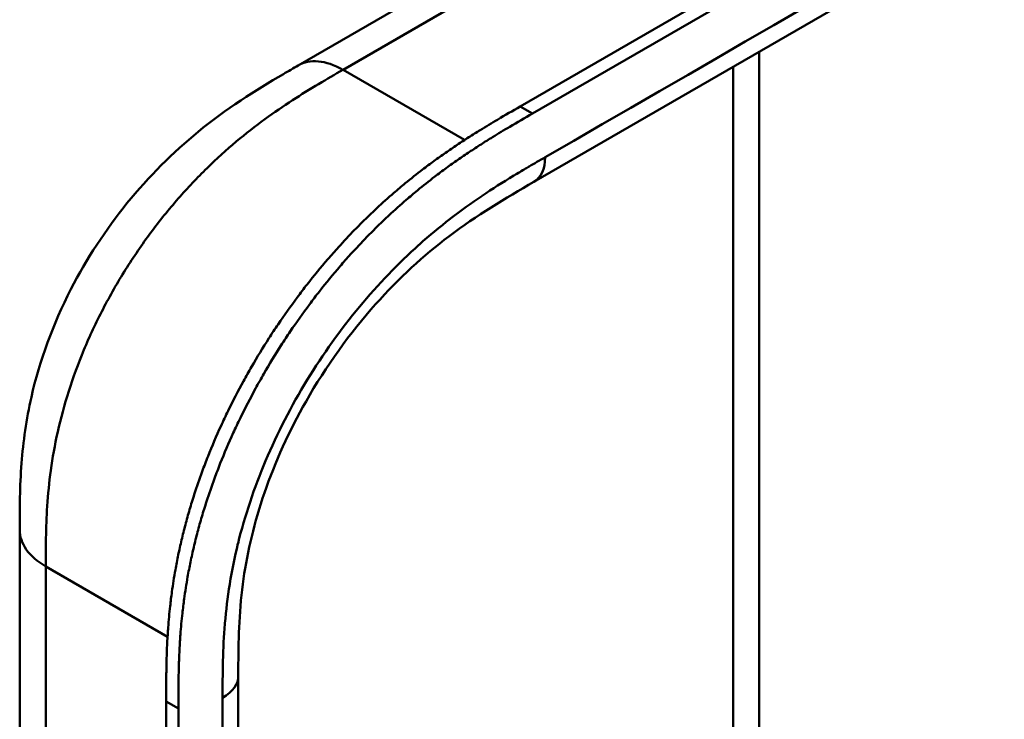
# Model space of a CAD drawing. Header units: millimetres. Extents: x 20 to 833, y 20 to 574.
# Tile 9 of 20: x 370 to 392, y 149 to 165. Entities that reach past the tile are written whole.
import ezdxf

# ---------------------------------------------------------------- set-up
doc = ezdxf.new("R2010")
doc.units = ezdxf.units.MM
doc.header["$LTSCALE"] = 2
doc.layers.add('Sichtbare Kanten(DIN)', color=7, linetype='Continuous', lineweight=50)
doc.layers.add('Sichtbare tangentiale Kanten(DIN)', color=7, linetype='Continuous', lineweight=50)

msp = doc.modelspace()

# ---------------------------------------------------------------- linework, layer by layer
at = {"layer": 'Sichtbare Kanten(DIN)'}
for p, q in [((381.087, 162.847), (425.754, 188.636)), ((426.028, 188.478), (381.361, 162.689)), ((422.386, 184.826), (381.395, 161.16)), ((376.115, 163.766), (386.044, 169.498)), ((386.44, 164.073), (386.44, 135.2)), ((376.115, 163.766), (376.115, 163.766)), ((381.395, 161.16), (381.395, 161.16)), ((369.875, 153.363), (369.875, 153.363)), ((374.772, 150.097), (374.772, 150.097)), ((374.772, 150.097), (374.772, 88.229)), ((373.156, 87), (373.156, 149.521)), ((373.43, 149.362), (373.43, 86.841))]:
    msp.add_line(p, q, dxfattribs=at)
for points, knots in [([(369.875, 153.363), (369.875, 153.838), (369.876, 154.34), (369.953, 155.339), (370.022, 155.839), (370.319, 157.147), (370.622, 157.977), (371.371, 159.434), (371.802, 160.091), (372.764, 161.278), (373.308, 161.818), (374.495, 162.789), (375.154, 163.206), (375.894, 163.638), (376.005, 163.702), (376.115, 163.766)], [0, 0, 0, 0, 0.436934, 0.436934, 0.842877, 0.842877, 1.497176, 1.497176, 2.073361, 2.073361, 2.662057, 2.662057, 3.316724, 3.316724, 3.433488, 3.433488, 3.433488, 3.433488]), ([(373.156, 149.521), (373.156, 149.618), (373.156, 149.814), (373.158, 150.061), (373.161, 150.31), (373.166, 150.512), (373.176, 150.766), (373.187, 150.972), (373.208, 151.285), (373.237, 151.602), (373.29, 152.033), (373.341, 152.361), (373.403, 152.693), (373.449, 152.915), (373.513, 153.196), (373.57, 153.422), (373.647, 153.705), (373.714, 153.932), (373.822, 154.274), (373.94, 154.616), (374.136, 155.129), (374.33, 155.582), (374.594, 156.142), (374.823, 156.585), (375.129, 157.128), (375.388, 157.554), (375.73, 158.072), (376.016, 158.475), (376.387, 158.962), (376.696, 159.337), (377.052, 159.741), (377.295, 160), (377.542, 160.25), (377.708, 160.412), (377.959, 160.649), (378.212, 160.876), (378.554, 161.164), (378.811, 161.368), (379.07, 161.564), (379.243, 161.689), (379.459, 161.841), (379.631, 161.959), (379.847, 162.101), (380.02, 162.211), (380.278, 162.372), (380.62, 162.578), (380.918, 162.75), (381.087, 162.847)], [-0.9999979, -0.9999979, -0.9999979, -0.9999979, -0.9791648, -0.9583317, -0.9479152, -0.9270821, -0.9166655, -0.8958324, -0.8854159, -0.8541662, -0.8333331, -0.8020835, -0.791667, -0.7708339, -0.7604173, -0.7395842, -0.7291677, -0.7083346, -0.697918, -0.6666684, -0.6458353, -0.6041691, -0.583336, -0.5416699, -0.5208368, -0.4791706, -0.4583375, -0.4166713, -0.3958382, -0.354172, -0.3333389, -0.3020893, -0.2916727, -0.2708397, -0.2604231, -0.2291735, -0.2083404, -0.1770907, -0.1666742, -0.1458411, -0.1354246, -0.1145915, -0.1041749, -0.0833418, -0.0729253, -0.0416756, -0.0000095, -0.0000095, -0.0000095, -0.0000095]), ([(381.361, 162.689), (381.192, 162.592), (380.895, 162.419), (380.552, 162.214), (380.294, 162.053), (380.122, 161.943), (379.906, 161.8), (379.733, 161.683), (379.517, 161.531), (379.344, 161.405), (379.086, 161.21), (378.828, 161.005), (378.487, 160.718), (378.233, 160.49), (377.982, 160.254), (377.816, 160.091), (377.57, 159.841), (377.327, 159.582), (376.97, 159.179), (376.662, 158.804), (376.29, 158.317), (376.004, 157.914), (375.662, 157.396), (375.403, 156.97), (375.097, 156.426), (374.869, 155.984), (374.604, 155.423), (374.411, 154.97), (374.215, 154.458), (374.096, 154.115), (373.988, 153.774), (373.921, 153.546), (373.844, 153.263), (373.788, 153.037), (373.723, 152.757), (373.677, 152.534), (373.616, 152.202), (373.564, 151.874), (373.511, 151.443), (373.482, 151.126), (373.461, 150.814), (373.45, 150.608), (373.441, 150.353), (373.436, 150.152), (373.432, 149.903), (373.431, 149.656), (373.43, 149.46), (373.43, 149.362)], [0.0000095, 0.0000095, 0.0000095, 0.0000095, 0.0416756, 0.0729253, 0.0833418, 0.1041749, 0.1145915, 0.1354246, 0.1458411, 0.1666742, 0.1770907, 0.2083404, 0.2291735, 0.2604231, 0.2708397, 0.2916727, 0.3020893, 0.3333389, 0.354172, 0.3958382, 0.4166713, 0.4583375, 0.4791706, 0.5208368, 0.5416699, 0.583336, 0.6041691, 0.6458353, 0.6666684, 0.697918, 0.7083346, 0.7291677, 0.7395842, 0.7604173, 0.7708339, 0.791667, 0.8020835, 0.8333331, 0.8541662, 0.8854159, 0.8958324, 0.9166655, 0.9270821, 0.9479152, 0.9583317, 0.9791648, 0.9999979, 0.9999979, 0.9999979, 0.9999979]), ([(381.395, 161.16), (380.747, 160.786), (380.115, 160.412), (378.93, 159.512), (378.37, 159.002), (377.275, 157.777), (376.734, 157.028), (375.913, 155.584), (375.593, 154.882), (375.132, 153.54), (374.977, 152.886), (374.794, 151.609), (374.774, 150.985), (374.772, 150.271), (374.772, 150.184), (374.772, 150.097)], [0, 0, 0, 0, 0.687967, 0.687967, 1.303812, 1.303812, 1.980814, 1.980814, 2.549976, 2.549976, 3.091618, 3.091618, 3.672362, 3.672362, 3.752207, 3.752207, 3.752207, 3.752207]), ([(369.875, 91.495), (369.875, 102.382), (369.875, 113.269), (369.875, 133.891), (369.875, 143.627), (369.875, 153.363)], [0, 0, 0, 0, 10, 10, 18.94314, 18.94314, 18.94314, 18.94314])]:
    msp.add_open_spline(points, degree=3, knots=knots, dxfattribs=at)
at = {"layer": 'Sichtbare tangentiale Kanten(DIN)'}
for p, q in [((377.118, 163.669), (387.044, 169.399)), ((377.118, 163.669), (377.115, 163.667)), ((379.841, 162.097), (377.118, 163.669)), ((385.855, 135.538), (385.855, 163.734)), ((376.027, 163.014), (376.027, 163.014)), ((381.361, 162.689), (381.087, 162.847)), ((373.911, 161.307), (373.911, 161.307)), ((370.487, 153.824), (370.487, 153.824)), ((373.187, 150.973), (370.461, 152.547)), ((373.43, 149.362), (373.156, 149.521))]:
    msp.add_line(p, q, dxfattribs=at)
for points, degree in [([(422.634, 185.375), (408.971, 177.486), (395.307, 169.598), (381.644, 161.709)], 3), ([(377.115, 163.667), (376.724, 163.892), (376.371, 163.914), (376.115, 163.766)], 3), ([(381.395, 161.16), (381.549, 161.248), (381.644, 161.438), (381.644, 161.709)], 3), ([(370.461, 152.547), (370.07, 152.772), (369.875, 153.068), (369.875, 153.363)], 3), ([(370.461, 152.547), (370.461, 121.613), (370.461, 90.679)], 2), ([(374.772, 150.097), (374.772, 149.92), (374.655, 149.743), (374.42, 149.607)], 3), ([(374.42, 149.607), (374.42, 128.985), (374.42, 108.362), (374.42, 87.739)], 3)]:
    msp.add_open_spline(points, degree=degree, dxfattribs=at)
for points, knots in [([(377.115, 163.667), (376.937, 163.564), (376.754, 163.459), (376.571, 163.349), (376.377, 163.234), (376.181, 163.113), (375.986, 162.987), (375.779, 162.853), (375.572, 162.712), (375.368, 162.563), (375.152, 162.405), (374.938, 162.238), (374.726, 162.061), (374.505, 161.874), (374.286, 161.676), (374.073, 161.468), (373.851, 161.251), (373.636, 161.023), (373.428, 160.785), (373.215, 160.542), (373.01, 160.288), (372.813, 160.023), (372.616, 159.757), (372.426, 159.481), (372.246, 159.194), (372.067, 158.907), (371.897, 158.61), (371.741, 158.311), (371.584, 158.008), (371.441, 157.702), (371.313, 157.394), (371.184, 157.086), (371.07, 156.776), (370.972, 156.468), (370.875, 156.162), (370.793, 155.858), (370.726, 155.561), (370.66, 155.264), (370.61, 154.979), (370.571, 154.698), (370.534, 154.428), (370.509, 154.162), (370.492, 153.899), (370.476, 153.656), (370.468, 153.415), (370.464, 153.177), (370.461, 152.963), (370.461, 152.752), (370.461, 152.547)], [0, 0, 0, 0, 0.190222, 0.190222, 0.190222, 0.391046, 0.391046, 0.391046, 0.603778, 0.603778, 0.603778, 0.828222, 0.828222, 0.828222, 1.063388, 1.063388, 1.063388, 1.307278, 1.307278, 1.307278, 1.556829, 1.556829, 1.556829, 1.80816, 1.80816, 1.80816, 2.059443, 2.059443, 2.059443, 2.313331, 2.313331, 2.313331, 2.568023, 2.568023, 2.568023, 2.821446, 2.821446, 2.821446, 3.073982, 3.073982, 3.073982, 3.316729, 3.316729, 3.316729, 3.539814, 3.539814, 3.539814, 3.740149, 3.740149, 3.740149, 3.740149]), ([(423.245, 163.714), (423.247, 163.713), (423.249, 163.711), (423.251, 163.71), (423.336, 163.661), (423.419, 163.613), (423.502, 163.565), (423.585, 163.518), (423.667, 163.47), (423.75, 163.423), (423.832, 163.375), (423.915, 163.328), (424, 163.279), (424.084, 163.231), (424.169, 163.182), (424.256, 163.131), (424.3, 163.106), (424.344, 163.081), (424.389, 163.055), (424.434, 163.03), (424.478, 163.004), (424.523, 162.978), (424.614, 162.926), (424.706, 162.873), (424.799, 162.82), (424.891, 162.767), (424.984, 162.714), (425.076, 162.661), (425.168, 162.608), (425.26, 162.556), (425.35, 162.504), (425.44, 162.452), (425.529, 162.402), (425.616, 162.352), (425.703, 162.302), (425.789, 162.253), (425.874, 162.204), (425.959, 162.155), (426.043, 162.107), (426.126, 162.06), (426.21, 162.012), (426.293, 161.964), (426.376, 161.916), (426.46, 161.868), (426.544, 161.82), (426.628, 161.772), (426.712, 161.724), (426.797, 161.675), (426.882, 161.627), (426.967, 161.578), (427.053, 161.529), (427.139, 161.48), (427.225, 161.431), (427.311, 161.381), (427.397, 161.332), (428.414, 160.75), (429.386, 160.189), (430.125, 159.484), (430.64, 158.994), (431.021, 158.431), (431.154, 157.862), (431.309, 157.193), (431.13, 156.522), (430.66, 155.906), (430.223, 155.332), (429.55, 154.825), (428.806, 154.36), (428.196, 153.978), (427.545, 153.612), (426.906, 153.239), (424.061, 151.582), (421.202, 149.918), (418.351, 148.258), (413.589, 145.485), (408.822, 142.709), (404.059, 139.935), (401.678, 138.548), (399.295, 137.161), (396.913, 135.774), (395.722, 135.081), (394.532, 134.387), (393.34, 133.694), (392.59, 133.257), (391.843, 132.814), (391.087, 132.386), (390.642, 132.135), (390.194, 131.893), (389.718, 131.662), (389.607, 131.609), (389.496, 131.556), (389.379, 131.502)], [0, 0, 0, 0, 0.002518, 0.002518, 0.002518, 0.094944, 0.094944, 0.094944, 0.18737, 0.18737, 0.18737, 0.279796, 0.279796, 0.279796, 0.372222, 0.372222, 0.372222, 0.418434, 0.418434, 0.418434, 0.464647, 0.464647, 0.464647, 0.557073, 0.557073, 0.557073, 0.649499, 0.649499, 0.649499, 0.741925, 0.741925, 0.741925, 0.834351, 0.834351, 0.834351, 0.926776, 0.926776, 0.926776, 1.019202, 1.019202, 1.019202, 1.111628, 1.111628, 1.111628, 1.204054, 1.204054, 1.204054, 1.29648, 1.29648, 1.29648, 1.388905, 1.388905, 1.388905, 1.481331, 1.481331, 1.481331, 2.571552, 2.571552, 2.571552, 3.331424, 3.331424, 3.331424, 4.2235, 4.2235, 4.2235, 5.055186, 5.055186, 5.055186, 5.737675, 5.737675, 5.737675, 8.775646, 8.775646, 8.775646, 13.850256, 13.850256, 13.850256, 16.38756, 16.38756, 16.38756, 17.656213, 17.656213, 17.656213, 18.455338, 18.455338, 18.455338, 18.924865, 18.924865, 18.924865, 19.034762, 19.034762, 19.034762, 19.034762]), ([(381.644, 161.709), (381.583, 161.674), (381.522, 161.639), (381.461, 161.603), (381.404, 161.57), (381.347, 161.537), (381.29, 161.504), (381.261, 161.487), (381.233, 161.47), (381.204, 161.454), (381.121, 161.404), (381.037, 161.355), (380.948, 161.301), (380.945, 161.299), (380.943, 161.298), (380.941, 161.297), (380.69, 161.145), (380.465, 161.002), (380.236, 160.849), (380.232, 160.846), (380.228, 160.843), (380.224, 160.84), (379.992, 160.683), (379.757, 160.515), (379.525, 160.335), (379.522, 160.333), (379.52, 160.332), (379.518, 160.33), (379.284, 160.149), (379.052, 159.956), (378.822, 159.751), (378.821, 159.749), (378.819, 159.748), (378.817, 159.746), (378.355, 159.332), (377.904, 158.864), (377.487, 158.362), (377.067, 157.857), (376.667, 157.299), (376.314, 156.722), (375.961, 156.143), (375.643, 155.525), (375.384, 154.914), (375.127, 154.305), (374.916, 153.673), (374.765, 153.061), (374.765, 153.06), (374.765, 153.059), (374.764, 153.057), (374.69, 152.754), (374.628, 152.451), (374.58, 152.154), (374.58, 152.152), (374.58, 152.149), (374.579, 152.147), (374.532, 151.852), (374.497, 151.56), (374.473, 151.277), (374.472, 151.273), (374.472, 151.268), (374.471, 151.263), (374.448, 150.985), (374.435, 150.715), (374.428, 150.427), (374.427, 150.423), (374.427, 150.418), (374.427, 150.414), (374.42, 150.134), (374.42, 149.871), (374.42, 149.607)], [37.495396, 37.495396, 37.495396, 37.495396, 37.559987, 37.559987, 37.559987, 37.620513, 37.620513, 37.620513, 37.650776, 37.650776, 37.650776, 37.73943, 37.73943, 37.73943, 37.741564, 37.741564, 37.741564, 37.988916, 37.988916, 37.988916, 37.993417, 37.993417, 37.993417, 38.244735, 38.244735, 38.244735, 38.247185, 38.247185, 38.247185, 38.499621, 38.499621, 38.499621, 38.501583, 38.501583, 38.501583, 39.010327, 39.010327, 39.010327, 39.522884, 39.522884, 39.522884, 40.036041, 40.036041, 40.036041, 40.547301, 40.547301, 40.547301, 40.548443, 40.548443, 40.548443, 40.802185, 40.802185, 40.802185, 40.804306, 40.804306, 40.804306, 41.056838, 41.056838, 41.056838, 41.061134, 41.061134, 41.061134, 41.309579, 41.309579, 41.309579, 41.313394, 41.313394, 41.313394, 41.55534, 41.55534, 41.55534, 41.55534])]:
    msp.add_open_spline(points, degree=3, knots=knots, dxfattribs=at)

doc.saveas('drawing.dxf')
